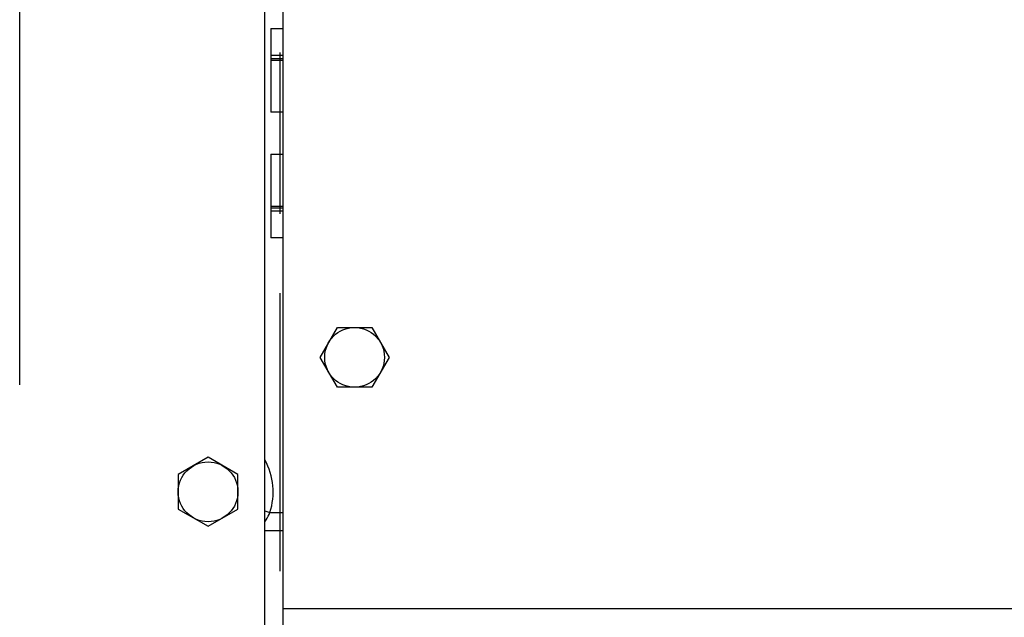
# Model space of a CAD drawing. Extents: x -3093 to 1181, y 8 to 2278.
# Tile 13 of 67: x -1709 to -1544, y 357 to 457. Entities that reach past the tile are written whole.
import ezdxf

# ---------------------------------------------------------------- set-up
doc = ezdxf.new("R2010")
doc.units = 0
doc.header["$LTSCALE"] = 65.395
doc.layers.get('0').update_dxf_attribs({"linetype": 'CONTINUOUS'})
doc.layers.add('3_ALL_AXES', color=7, linetype='CONTINUOUS')

msp = doc.modelspace()

# ---------------------------------------------------------------- linework, layer by layer
at = {"color": 3, "linetype": 'CONTINUOUS'}
msp.add_line((-1667.56, 322.83), (-1667.56, 642.22), dxfattribs=at)
at = {"color": 6, "linetype": 'CONTINUOUS'}
for p, q in [((-1664.56, 520.13), (-1664.56, 355.13)), ((-1666.56, 455.13), (-1666.56, 450.63)), ((-1666.56, 449.88), (-1666.56, 441.13)), ((-1666.56, 434.13), (-1666.56, 425.38)), ((-1666.56, 424.63), (-1666.56, 420.13)), ((-1658.33, 400.13), (-1655.44, 405.13)), ((-1655.44, 405.13), (-1649.67, 405.13)), ((-1649.67, 405.13), (-1646.78, 400.13)), ((-1655.44, 395.13), (-1658.33, 400.13)), ((-1646.78, 400.13), (-1649.67, 395.13)), ((-1649.67, 395.13), (-1655.44, 395.13))]:
    msp.add_line(p, q, dxfattribs=at)
at = {"color": 7, "linetype": 'CONTINUOUS'}
msp.add_line((-1708.56, 395.55), (-1708.56, 479.71), dxfattribs=at)
at = {"color": 2, "linetype": 'CONTINUOUS'}
for p, q in [((-1666.56, 455.13), (-1664.56, 455.13)), ((-1665.06, 451.13), (-1665.06, 424.13)), ((-1664.56, 450.63), (-1666.56, 450.63)), ((-1666.56, 450.63), (-1666.56, 449.88)), ((-1666.56, 450.13), (-1664.56, 450.13)), ((-1666.56, 449.88), (-1664.56, 449.88)), ((-1664.56, 441.13), (-1666.56, 441.13)), ((-1666.56, 434.13), (-1664.56, 434.13)), ((-1664.56, 425.38), (-1666.56, 425.38)), ((-1666.56, 425.38), (-1666.56, 424.63)), ((-1666.56, 425.13), (-1664.56, 425.13)), ((-1666.56, 424.63), (-1664.56, 424.63)), ((-1664.56, 420.13), (-1666.56, 420.13)), ((-1665.06, 410.88), (-1665.06, 364.38))]:
    msp.add_line(p, q, dxfattribs=at)
at = {"color": 9, "linetype": 'CONTINUOUS'}
for p, q in [((-1667.56, 374.43), (-1666.73, 374.15)), ((-1666.73, 374.15), (-1664.56, 374.15)), ((-1667.56, 371.15), (-1664.56, 371.15)), ((-1664.56, 358.13), (-1464.56, 358.13))]:
    msp.add_line(p, q, dxfattribs=at)
at = {"color": 6, "linetype": 'CONTINUOUS'}
msp.add_circle((-1652.56, 400.13), 5, dxfattribs=at)
at = {"color": 9, "linetype": 'CONTINUOUS'}
msp.add_arc((-1677.06, 377.63), 10.9, 341.3672, 29.368, dxfattribs=at)
msp.add_open_spline([(-1667.55, 372.57), (-1667.47, 372.69), (-1667.16, 373.2), (-1666.89, 373.73), (-1666.73, 374.15)], degree=3, knots=[0, 0, 0, 0, 0.249209, 1, 1, 1, 1], dxfattribs=at)
at = {"layer": '3_ALL_AXES', "color": 7, "linetype": 'CONTINUOUS'}
for p, q in [((-1677.06, 383.4), (-1682.06, 380.52)), ((-1672.06, 380.52), (-1677.06, 383.4)), ((-1682.06, 380.52), (-1682.06, 374.74)), ((-1672.06, 374.74), (-1672.06, 380.52)), ((-1682.06, 374.74), (-1677.06, 371.86)), ((-1677.06, 371.86), (-1672.06, 374.74))]:
    msp.add_line(p, q, dxfattribs=at)
msp.add_circle((-1677.06, 377.63), 5, dxfattribs=at)

doc.saveas('drawing.dxf')
